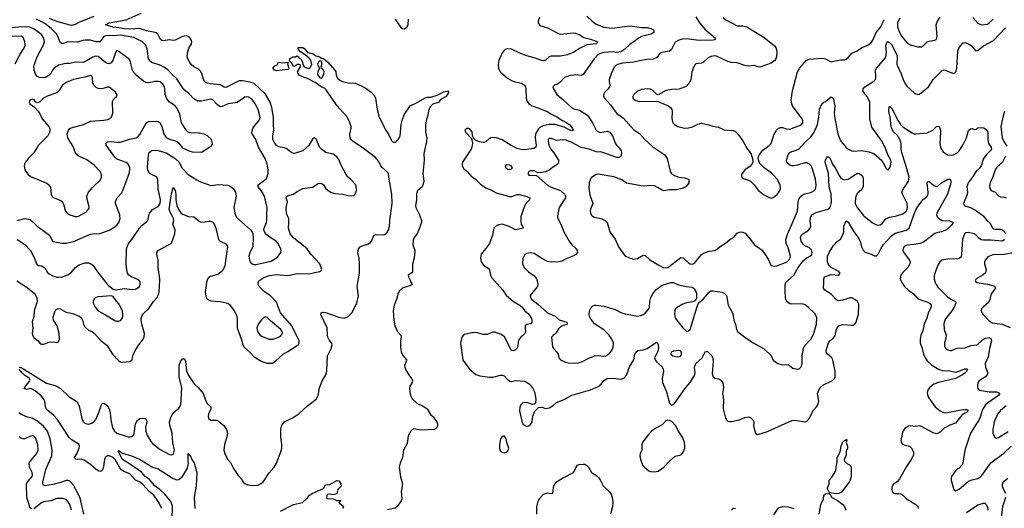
# Model space of a CAD drawing. Header units: inches. Extents: x 2134017 to 2292458, y 756222 to 916513.
# Tile 244 of 256: x 2195177 to 2205651, y 886891 to 892085. Entities that reach past the tile are written whole.
import ezdxf

# ---------------------------------------------------------------- set-up
doc = ezdxf.new("R2010")
doc.units = ezdxf.units.IN
doc.header["$MEASUREMENT"] = 0
for name, color, linetype in [('C1898', 7, 'Continuous'), ('C1899', 7, 'Continuous'), ('C2808', 7, 'Continuous'), ('C2809', 7, 'Continuous')]:
    doc.layers.add(name, color=color, linetype=linetype)

msp = doc.modelspace()

# ---------------------------------------------------------------- linework, layer by layer
at = {"layer": 'C1898', "color": 5}
for points, elevation in [([(2195148, 889310), (2195247, 889247), (2195330, 889177), (2195350, 889150), (2195358, 889130), (2195362, 889090), (2195330, 888990), (2195326, 888930), (2195308, 888872), (2195318, 888810), (2195309, 888750), (2195312, 888730), (2195326, 888706), (2195374, 888670), (2195390, 888648), (2195410, 888637), (2195430, 888636), (2195490, 888657), (2195530, 888659), (2195570, 888652), (2195590, 888659), (2195599, 888690), (2195596, 888750), (2195576, 888830), (2195537, 888890), (2195533, 888927), (2195550, 888981), (2195561, 888999), (2195585, 889015), (2195607, 889013), (2195670, 888976), (2195742, 888962), (2195810, 888935), (2195830, 888918), (2195846, 888890), (2195855, 888850), (2195870, 888820), (2195910, 888784), (2195950, 888768), (2195970, 888753), (2196043, 888670), (2196104, 888624), (2196165, 888530), (2196230, 888457), (2196250, 888447), (2196270, 888444), (2196347, 888453), (2196372, 888468), (2196381, 888510), (2196406, 888570), (2196444, 888630), (2196482, 888678), (2196500, 888710), (2196504, 888750), (2196476, 888850), (2196470, 888890), (2196470, 888910), (2196478, 888942), (2196490, 888959), (2196550, 889016), (2196599, 889090), (2196636, 889130), (2196655, 889170), (2196665, 889235), (2196666, 889330), (2196651, 889451), (2196650, 889530), (2196634, 889590), (2196635, 889610), (2196650, 889633), (2196791, 889709), (2196826, 889810), (2196830, 889850), (2196805, 889910), (2196816, 889950), (2196814, 889970), (2196798, 890000)], 320), ([(2195150, 889952), (2195230, 889970), (2195266, 889966), (2195290, 889956), (2195316, 889936), (2195362, 889890), (2195495, 889795), (2195530, 889728), (2195630, 889710), (2195670, 889710), (2195750, 889728), (2195930, 889805), (2195950, 889810), (2196030, 889813), (2196070, 889825), (2196130, 889849), (2196190, 889884), (2196214, 889906), (2196232, 889930), (2196244, 889970), (2196243, 890000)], 360), ([(2195150, 889747), (2195230, 889695), (2195290, 889630), (2195333, 889550), (2195356, 889490), (2195370, 889471), (2195387, 889473), (2195410, 889468), (2195438, 889450), (2195453, 889433), (2195470, 889402), (2195490, 889383), (2195530, 889362), (2195569, 889349), (2195590, 889347), (2195630, 889350), (2195690, 889372), (2195723, 889397), (2195770, 889449), (2195810, 889480), (2195870, 889499), (2195910, 889499), (2195934, 889490), (2195955, 889475), (2196004, 889404), (2196093, 889290), (2196121, 889261), (2196170, 889221), (2196195, 889215), (2196293, 889227), (2196370, 889218), (2196410, 889222), (2196430, 889230), (2196450, 889250), (2196457, 889270), (2196459, 889290), (2196451, 889310), (2196440, 889320), (2196365, 889350), (2196339, 889370), (2196325, 889390), (2196313, 889450), (2196311, 889490), (2196314, 889650), (2196330, 889698), (2196370, 889748), (2196451, 889870), (2196478, 889902), (2196525, 889935), (2196538, 889950), (2196549, 890000)], 340), ([(2195170, 888390), (2195190, 888386), (2195220, 888370), (2195461, 888221), (2195555, 888195), (2195590, 888178), (2195610, 888165), (2195699, 888079), (2195778, 888030), (2195795, 888010), (2195810, 887976), (2195842, 887830), (2195852, 887812), (2195870, 887796), (2195890, 887788), (2195913, 887787), (2195944, 887796), (2195968, 887812), (2195985, 887835), (2196020, 887910), (2196046, 887994), (2196056, 888004), (2196070, 888008), (2196090, 887999), (2196110, 887982), (2196129, 887950), (2196140, 887910), (2196145, 887830), (2196165, 887745), (2196184, 887710), (2196211, 887689), (2196330, 887650), (2196350, 887649), (2196370, 887654), (2196386, 887670), (2196394, 887686), (2196410, 887790), (2196430, 887827), (2196455, 887845), (2196490, 887848), (2196510, 887844), (2196527, 887830), (2196530, 887810), (2196516, 887750), (2196519, 887710), (2196533, 887670), (2196570, 887602), (2196590, 887580), (2196670, 887515), (2196770, 887462), (2196790, 887459), (2196812, 887468), (2196822, 887510), (2196807, 887587), (2196798, 887690), (2196774, 887770), (2196771, 887810), (2196785, 887855), (2196810, 887905), (2196870, 887956), (2196892, 887990), (2196900, 888170), (2196872, 888290), (2196873, 888410), (2196890, 888459), (2196910, 888479), (2196930, 888481), (2196940, 888450), (2196951, 888351), (2196968, 888308), (2197033, 888213), (2197077, 888170), (2197127, 888110), (2197149, 888050), (2197169, 888010), (2197210, 887970), (2197210, 887950), (2197184, 887890), (2197180, 887870), (2197186, 887846), (2197210, 887829), (2197270, 887829), (2197290, 887818), (2197348, 887770), (2197376, 887730), (2197386, 887690), (2197381, 887650), (2197355, 887570), (2197348, 887510), (2197360, 887470), (2197390, 887411), (2197418, 887378), (2197450, 887315), (2197501, 887241), (2197530, 887210), (2197553, 887170), (2197570, 887156), (2197602, 887142), (2197652, 887132), (2197710, 887137), (2197746, 887154), (2197770, 887176), (2197831, 887269), (2197884, 887330), (2197910, 887370), (2197956, 887490), (2197966, 887530), (2197966, 887570), (2197956, 887650), (2197954, 887730), (2197957, 887750), (2197970, 887781), (2197992, 887810), (2198085, 887855), (2198150, 887899), (2198239, 887981), (2198329, 888051), (2198350, 888090), (2198366, 888170), (2198395, 888245), (2198435, 888310), (2198443, 888350), (2198452, 888510), (2198491, 888590), (2198500, 888630), (2198495, 888650), (2198470, 888681), (2198456, 888710), (2198451, 888730), (2198448, 888810), (2198381, 888950), (2198384, 888970), (2198404, 888976), (2198430, 888973), (2198570, 888922), (2198630, 888913), (2198670, 888929), (2198710, 888970), (2198762, 889070), (2198779, 889150), (2198768, 889250), (2198793, 889390), (2198791, 889491), (2198787, 889547), (2198775, 889610), (2198779, 889650), (2198799, 889670), (2198819, 889681), (2198880, 889700), (2198910, 889718), (2198924, 889736), (2198944, 889790), (2198950, 889795), (2198970, 889800), (2199050, 889797), (2199070, 889806), (2199082, 889818), (2199099, 889850), (2199111, 889890), (2199118, 889990), (2199120, 890000)], 280), ([(2195744, 890000), (2195766, 889994), (2195790, 889993), (2195810, 890000), (2195811, 890000)], 380), ([(2196955, 890000), (2196970, 889994), (2197030, 889990), (2197096, 889936), (2197130, 889932), (2197190, 889945), (2197210, 889944), (2197230, 889932), (2197250, 889904), (2197262, 889870), (2197290, 889750), (2197310, 889729), (2197370, 889704), (2197383, 889683), (2197386, 889670), (2197364, 889496), (2197358, 889470), (2197343, 889437), (2197323, 889410), (2197296, 889384), (2197270, 889372), (2197205, 889355), (2197190, 889346), (2197175, 889325), (2197165, 889290), (2197150, 889190), (2197161, 889130), (2197179, 889110), (2197210, 889098), (2197310, 889090), (2197390, 889072), (2197410, 889058), (2197458, 888990), (2197483, 888943), (2197489, 888909), (2197489, 888809), (2197532, 888692), (2197549, 888629), (2197564, 888604), (2197626, 888550), (2197670, 888500), (2197752, 888452), (2197810, 888434), (2197866, 888434), (2197903, 888457), (2197980, 888530), (2198030, 888558), (2198138, 888630), (2198150, 888650), (2198149, 888670), (2198070, 888830), (2197950, 888970), (2197910, 889083), (2197843, 889150), (2197777, 889197), (2197725, 889250), (2197714, 889270), (2197713, 889287), (2197722, 889310), (2197775, 889345), (2197833, 889367), (2197910, 889377), (2198030, 889366), (2198130, 889386), (2198250, 889383), (2198371, 889409), (2198383, 889417), (2198390, 889430), (2198370, 889490), (2198278, 889590), (2198236, 889650), (2198090, 889765), (2198055, 889810), (2198037, 889870), (2198041, 889930), (2198038, 889970), (2198027, 890000)], 320), ([(2197476, 890000), (2197481, 889990), (2197505, 889965), (2197633, 889850), (2197648, 889830), (2197656, 889810), (2197660, 889770), (2197656, 889670), (2197625, 889610), (2197613, 889570), (2197620, 889530), (2197637, 889497), (2197664, 889484), (2197690, 889484), (2197850, 889517), (2197919, 889561), (2197955, 889610), (2197958, 889630), (2197953, 889650), (2197924, 889710), (2197906, 889730), (2197840, 889770), (2197802, 889802), (2197784, 889824), (2197775, 889850), (2197776, 889870), (2197801, 889930), (2197805, 889950), (2197807, 890000)], 340), ([(2199434, 890000), (2199450, 889950), (2199450, 889930), (2199410, 889816), (2199372, 889768), (2199364, 889736), (2199360, 889690), (2199380, 889630), (2199380, 889610), (2199375, 889590), (2199373, 889550), (2199355, 889485), (2199356, 889404), (2199347, 889393), (2199308, 889370), (2199311, 889350), (2199335, 889310), (2199351, 889270), (2199330, 889255), (2199277, 889243), (2199250, 889231), (2199217, 889203), (2199203, 889177), (2199184, 889110), (2199159, 889050), (2199149, 888989), (2199157, 888890), (2199169, 888830), (2199193, 888773), (2199230, 888730), (2199234, 888710), (2199227, 888670), (2199226, 888610), (2199235, 888555), (2199254, 888514), (2199292, 888470), (2199289, 888450), (2199270, 888410), (2199273, 888390), (2199291, 888350), (2199315, 888310), (2199346, 888270), (2199355, 888250), (2199350, 888230), (2199328, 888190), (2199324, 888170), (2199326, 888130), (2199335, 888090), (2199353, 888053), (2199402, 888010), (2199470, 887978), (2199510, 887950), (2199548, 887888), (2199570, 887868), (2199613, 887810), (2199622, 887790), (2199622, 887770), (2199610, 887744), (2199590, 887730), (2199443, 887723), (2199370, 887734), (2199350, 887725), (2199334, 887706), (2199310, 887661), (2199300, 887580), (2199261, 887510), (2199249, 887430), (2199223, 887370), (2199213, 887330), (2199227, 887227), (2199248, 887150), (2199236, 887070), (2199242, 886990), (2199235, 886970), (2199192, 886910), (2199170, 886893), (2199090, 886876)], 280), ([(2200000, 888757), (2199985, 888755), (2199910, 888739), (2199893, 888727), (2199880, 888710), (2199867, 888647), (2199889, 888470), (2199900, 888450), (2199970, 888363), (2200000, 888338)], 320), ([(2196688, 886890), (2196650, 886965), (2196602, 887030), (2196554, 887070), (2196490, 887142), (2196450, 887171), (2196410, 887191), (2196350, 887256), (2196283, 887283), (2196259, 887299), (2196242, 887322), (2196191, 887410), (2196170, 887431), (2196130, 887449), (2196110, 887450), (2196090, 887434), (2196080, 887410), (2196065, 887315), (2196051, 887289), (2196030, 887282), (2196010, 887290), (2195990, 887304), (2195934, 887354), (2195864, 887404), (2195832, 887412), (2195789, 887410), (2195773, 887413), (2195763, 887423), (2195759, 887430), (2195783, 887470), (2195809, 887530), (2195814, 887550), (2195808, 887570), (2195724, 887624), (2195703, 887643), (2195577, 887837), (2195539, 887879), (2195476, 887930), (2195458, 887950), (2195450, 887970), (2195443, 888030), (2195434, 888050), (2195405, 888085), (2195341, 888141), (2195310, 888157), (2195290, 888163), (2195250, 888154), (2195226, 888166), (2195238, 888190), (2195281, 888239), (2195287, 888253), (2195276, 888276), (2195230, 888302), (2195203, 888330), (2195172, 888370)], 280), ([(2195858, 886830), (2195828, 886970), (2195815, 887010), (2195750, 887138), (2195710, 887179), (2195690, 887186), (2195670, 887185), (2195610, 887164), (2195530, 887144), (2195451, 887131), (2195430, 887138), (2195424, 887150), (2195424, 887170), (2195456, 887304), (2195520, 887450), (2195521, 887510), (2195502, 887630), (2195472, 887710), (2195430, 887763), (2195370, 887815), (2195310, 887849), (2195250, 887863), (2195190, 887890), (2195166, 887906)], 320), ([(2195304, 886884), (2195290, 886891), (2195283, 886903), (2195253, 887010), (2195250, 887150), (2195263, 887177), (2195310, 887228), (2195314, 887246), (2195311, 887270), (2195281, 887330), (2195279, 887370), (2195297, 887403), (2195356, 887470), (2195373, 887510), (2195370, 887564), (2195350, 887636), (2195330, 887657), (2195310, 887662), (2195290, 887659), (2195230, 887631), (2195210, 887630), (2195190, 887635), (2195171, 887651)], 340), ([(2196797, 886770), (2196801, 886910), (2196796, 886936), (2196783, 886963), (2196720, 887040), (2196679, 887079), (2196613, 887130), (2196558, 887198), (2196512, 887230), (2196474, 887274), (2196356, 887356), (2196270, 887408), (2196223, 887497), (2196230, 887506), (2196237, 887497), (2196270, 887478), (2196365, 887450), (2196450, 887412), (2196590, 887330), (2196651, 887311), (2196808, 887208), (2196850, 887193), (2196870, 887197), (2196910, 887230), (2196961, 887319), (2196972, 887370), (2196968, 887392), (2196970, 887472), (2196978, 887458), (2196990, 887451), (2197008, 887408), (2197034, 887374), (2197062, 887270), (2197054, 887130), (2197032, 887008), (2197041, 886890)], 260), ([(2197950, 886859), (2198090, 886930), (2198186, 886954), (2198239, 887001), (2198259, 887030), (2198289, 887050), (2198410, 887102), (2198430, 887142), (2198475, 887145), (2198550, 887185), (2198570, 887182), (2198586, 887166), (2198593, 887153), (2198595, 887125), (2198561, 887090), (2198551, 887049), (2198539, 887041), (2198510, 887035), (2198470, 887042), (2198450, 887038), (2198445, 887030), (2198442, 887002), (2198450, 886994), (2198512, 886992), (2198550, 886974), (2198590, 886974), (2198592, 886970), (2198578, 886962), (2198574, 886950), (2198622, 886910), (2198615, 886890)], 260), ([(2195729, 886870), (2195709, 886930), (2195690, 886963), (2195670, 886984), (2195635, 886995), (2195570, 886995), (2195509, 886971), (2195430, 886958), (2195410, 886950), (2195327, 886887)], 340)]:
    msp.add_lwpolyline(points, dxfattribs=dict(at, elevation=elevation))
at = {"layer": 'C1898', "color": 5, "elevation": 340}
for points in [[(2196149, 889149), (2196010, 889139), (2195987, 889133), (2195970, 889118), (2195959, 889090), (2195960, 889070), (2195980, 889030), (2196013, 888990), (2196090, 888949), (2196190, 888887), (2196210, 888880), (2196230, 888880), (2196250, 888889), (2196267, 888910), (2196274, 888930), (2196275, 888950), (2196269, 888989), (2196230, 889064), (2196192, 889110), (2196170, 889144)], [(2197790, 888925), (2197770, 888915), (2197750, 888896), (2197712, 888850), (2197701, 888810), (2197708, 888770), (2197730, 888734), (2197750, 888722), (2197830, 888688), (2197870, 888689), (2197929, 888710), (2197950, 888722), (2197971, 888749), (2197968, 888770), (2197954, 888790), (2197843, 888883), (2197810, 888920)]]:
    msp.add_lwpolyline(points, close=True, dxfattribs=at)
at = {"layer": 'C1899', "color": 5}
for points, elevation in [([(2197807, 890000), (2197810, 890090), (2197780, 890210), (2197745, 890270), (2197712, 890310), (2197714, 890330), (2197782, 890378), (2197802, 890398), (2197820, 890450), (2197820, 890490), (2197809, 890550), (2197787, 890610), (2197717, 890730), (2197689, 890810), (2197649, 890870), (2197646, 890890), (2197658, 890930), (2197679, 890961), (2197721, 891010), (2197732, 891030), (2197736, 891050), (2197715, 891130), (2197683, 891190), (2197650, 891236), (2197630, 891252), (2197610, 891260), (2197590, 891264), (2197570, 891260), (2197490, 891206), (2197470, 891200), (2197396, 891190), (2197330, 891161), (2197310, 891159), (2197280, 891180), (2197230, 891234), (2197210, 891241), (2197110, 891218), (2197070, 891220), (2197030, 891244), (2196978, 891298), (2196922, 891342), (2196850, 891458), (2196790, 891511), (2196752, 891552), (2196717, 891577), (2196678, 891598), (2196650, 891610), (2196590, 891625), (2196570, 891636), (2196547, 891670), (2196534, 891774), (2196516, 891816), (2196482, 891850), (2196390, 891897), (2196250, 891920), (2196170, 891914), (2196102, 891918), (2196070, 891907), (2196030, 891848), (2195990, 891848), (2195930, 891868), (2195873, 891867), (2195850, 891864), (2195790, 891845), (2195690, 891850), (2195630, 891828), (2195610, 891840), (2195572, 891930), (2195511, 891991), (2195444, 892044), (2195354, 892090)], 340), ([(2195490, 892101), (2195569, 892069), (2195710, 892030), (2195730, 892028), (2195770, 892039), (2195818, 892062), (2195970, 892123)], 340), ([(2198027, 890000), (2198016, 890030), (2198010, 890070), (2198010, 890090), (2198025, 890150), (2198010, 890190), (2198014, 890206), (2198026, 890214), (2198089, 890231), (2198130, 890260), (2198189, 890291), (2198290, 890305), (2198350, 890344), (2198370, 890347), (2198390, 890345), (2198410, 890331), (2198435, 890290), (2198453, 890273), (2198490, 890249), (2198530, 890237), (2198610, 890232), (2198670, 890217), (2198710, 890212), (2198730, 890216), (2198747, 890230), (2198758, 890270), (2198760, 890290), (2198751, 890331), (2198697, 890390), (2198670, 890412), (2198654, 890434), (2198597, 890537), (2198570, 890599), (2198550, 890628), (2198510, 890655), (2198434, 890674), (2198390, 890704), (2198365, 890730), (2198330, 890817), (2198310, 890829), (2198290, 890816), (2198252, 890748), (2198222, 890718), (2198188, 890692), (2198110, 890667), (2198090, 890664), (2198070, 890670), (2198010, 890714), (2197990, 890724), (2197932, 890732), (2197910, 890748), (2197882, 890782), (2197871, 890810), (2197870, 890850), (2197880, 890910), (2197875, 890970), (2197875, 891050), (2197859, 891150), (2197842, 891210), (2197790, 891292), (2197670, 891407), (2197630, 891421), (2197546, 891434), (2197510, 891434), (2197370, 891365), (2197350, 891367), (2197310, 891391), (2197204, 891404), (2197170, 891411), (2197145, 891425), (2197133, 891450), (2197114, 891514), (2197099, 891539), (2197078, 891558), (2197030, 891584), (2196999, 891610), (2196985, 891630), (2196966, 891670), (2196959, 891690), (2196960, 891730), (2196977, 891783), (2197003, 891830), (2197007, 891850), (2197002, 891870), (2196990, 891890), (2196970, 891906), (2196950, 891912), (2196910, 891907), (2196830, 891868), (2196810, 891865), (2196770, 891870), (2196702, 891862), (2196690, 891864), (2196675, 891875), (2196646, 891930), (2196630, 891944), (2196616, 891950), (2196526, 891966), (2196452, 891992), (2196350, 891986), (2196291, 891989), (2196230, 892000), (2196170, 892004), (2196089, 892030), (2196129, 892050), (2196310, 892085), (2196470, 892154)], 320), ([(2199170, 892090), (2199230, 892003), (2199250, 891990), (2199270, 891989), (2199295, 892005), (2199310, 892030), (2199313, 892090)], 320), ([(2196243, 890000), (2196242, 890010), (2196196, 890130), (2196197, 890150), (2196214, 890190), (2196259, 890241), (2196275, 890270), (2196342, 890450), (2196350, 890490), (2196348, 890510), (2196330, 890549), (2196310, 890568), (2196230, 890594), (2196210, 890604), (2196190, 890622), (2196097, 890750), (2196093, 890770), (2196110, 890785), (2196150, 890790), (2196210, 890782), (2196250, 890783), (2196344, 890816), (2196417, 890830), (2196437, 890843), (2196454, 890866), (2196527, 890993), (2196550, 891002), (2196630, 891007), (2196650, 891002), (2196670, 890987), (2196688, 890948), (2196709, 890870), (2196734, 890834), (2196770, 890814), (2196830, 890799), (2196850, 890789), (2196871, 890771), (2196910, 890724), (2196987, 890687), (2197010, 890681), (2197110, 890678), (2197197, 890730), (2197219, 890750), (2197229, 890770), (2197217, 890810), (2197173, 890850), (2197150, 890864), (2197090, 890880), (2196990, 890883), (2196970, 890890), (2196950, 890907), (2196897, 890990), (2196880, 891080), (2196849, 891149), (2196830, 891170), (2196770, 891210), (2196743, 891243), (2196725, 891290), (2196722, 891350), (2196716, 891370), (2196699, 891399), (2196670, 891423), (2196650, 891429), (2196610, 891428), (2196550, 891413), (2196518, 891418), (2196493, 891433), (2196416, 891496), (2196388, 891528), (2196378, 891550), (2196355, 891635), (2196343, 891663), (2196230, 891747), (2196210, 891756), (2196198, 891742), (2196166, 891650), (2196150, 891627), (2196130, 891617), (2196110, 891619), (2196090, 891629), (2196010, 891693), (2195983, 891697), (2195954, 891686), (2195870, 891638), (2195850, 891631), (2195770, 891634), (2195710, 891618), (2195670, 891620), (2195650, 891617), (2195590, 891600), (2195544, 891570), (2195526, 891550), (2195507, 891513), (2195488, 891490), (2195450, 891470), (2195430, 891466), (2195389, 891469), (2195362, 891482), (2195345, 891505), (2195330, 891550), (2195327, 891590), (2195361, 891690), (2195428, 891810), (2195441, 891850), (2195435, 891890), (2195410, 891926), (2195330, 891985), (2195285, 892005), (2195210, 892010), (2195083, 891997)], 360), ([(2195130, 891616), (2195183, 891717), (2195221, 891779), (2195234, 891810), (2195235, 891830), (2195233, 891850), (2195218, 891890), (2195210, 891901), (2195191, 891911), (2195090, 891907)], 380), ([(2199120, 890000), (2199140, 890130), (2199134, 890230), (2199102, 890410), (2199101, 890450), (2199096, 890456), (2199033, 890513), (2199020, 890530), (2198998, 890578), (2198960, 890620), (2198835, 890715), (2198723, 890790), (2198704, 890810), (2198693, 890830), (2198687, 890870), (2198702, 890930), (2198702, 890950), (2198683, 891010), (2198655, 891055), (2198550, 891174), (2198438, 891338), (2198418, 891358), (2198390, 891368), (2198318, 891418), (2198239, 891459), (2198204, 891470), (2198150, 891497), (2198139, 891510), (2198133, 891530), (2198169, 891590), (2198162, 891602), (2198150, 891609), (2198130, 891609), (2198110, 891595), (2198089, 891589), (2198068, 891628), (2198046, 891646), (2198050, 891674), (2198086, 891690), (2198109, 891691), (2198130, 891702), (2198154, 891674), (2198170, 891665), (2198179, 891650), (2198194, 891594), (2198204, 891584), (2198250, 891565), (2198265, 891575), (2198284, 891610), (2198273, 891653), (2198255, 891675), (2198212, 891712), (2198162, 891742), (2198139, 891770), (2198138, 891790), (2198190, 891788), (2198212, 891772), (2198238, 891738), (2198290, 891724), (2198330, 891701), (2198365, 891690), (2198393, 891673), (2198410, 891671), (2198450, 891638), (2198530, 891550), (2198538, 891530), (2198542, 891490), (2198561, 891461), (2198581, 891441), (2198610, 891427), (2198670, 891415), (2198750, 891409), (2198850, 891360), (2198914, 891314), (2198950, 891276), (2198962, 891250), (2198979, 891130), (2199002, 891050), (2199070, 890910), (2199102, 890862), (2199130, 890802), (2199150, 890782), (2199170, 890784), (2199180, 890790), (2199202, 890810), (2199215, 890830), (2199223, 890850), (2199236, 890970), (2199250, 891028), (2199270, 891079), (2199329, 891170), (2199398, 891202), (2199490, 891254), (2199510, 891261), (2199550, 891261), (2199617, 891283), (2199690, 891319), (2199734, 891330), (2199739, 891310), (2199712, 891268), (2199650, 891233), (2199638, 891210), (2199570, 891186), (2199543, 891157), (2199525, 891115), (2199518, 891070), (2199500, 891010), (2199495, 890965), (2199494, 890890), (2199506, 890826), (2199503, 890790), (2199476, 890664), (2199481, 890590), (2199466, 890450), (2199475, 890370), (2199473, 890350), (2199457, 890310), (2199410, 890264), (2199402, 890250), (2199398, 890230), (2199399, 890170), (2199387, 890110), (2199391, 890090), (2199430, 890010), (2199434, 890000)], 280), ([(2195811, 890000), (2195880, 890040), (2195907, 890070), (2195914, 890090), (2195913, 890110), (2195890, 890190), (2195890, 890210), (2195910, 890250), (2195950, 890302), (2196038, 890382), (2196048, 890410), (2196047, 890430), (2196043, 890450), (2196032, 890472), (2195970, 890540), (2195890, 890594), (2195798, 890638), (2195777, 890657), (2195763, 890683), (2195750, 890730), (2195687, 890830), (2195681, 890870), (2195687, 890890), (2195696, 890910), (2195711, 890929), (2195724, 890936), (2195854, 890970), (2195930, 891006), (2196070, 891016), (2196115, 891025), (2196142, 891038), (2196155, 891050), (2196167, 891090), (2196165, 891215), (2196177, 891243), (2196205, 891270), (2196213, 891290), (2196195, 891315), (2196127, 891367), (2196109, 891369), (2196050, 891350), (2196013, 891353), (2195990, 891363), (2195965, 891390), (2195955, 891415), (2195950, 891470), (2195943, 891483), (2195930, 891493), (2195870, 891473), (2195750, 891450), (2195670, 891419), (2195633, 891390), (2195592, 891328), (2195570, 891307), (2195469, 891271), (2195430, 891251), (2195390, 891212), (2195370, 891201), (2195349, 891209), (2195330, 891234), (2195310, 891239), (2195283, 891230), (2195276, 891210), (2195283, 891190), (2195334, 891154), (2195373, 891113), (2195389, 891090), (2195414, 891030), (2195485, 890950), (2195496, 890930), (2195499, 890910), (2195495, 890885), (2195476, 890850), (2195377, 890750), (2195328, 890670), (2195270, 890612), (2195237, 890570), (2195227, 890550), (2195225, 890530), (2195233, 890490), (2195262, 890442), (2195290, 890419), (2195466, 890346), (2195485, 890330), (2195503, 890303), (2195511, 890231), (2195523, 890203), (2195542, 890190), (2195608, 890168), (2195630, 890151), (2195643, 890123), (2195663, 890050), (2195684, 890024), (2195710, 890009), (2195744, 890000)], 380), ([(2200000, 890841), (2199995, 890855), (2199990, 890892), (2199970, 890919), (2199950, 890927), (2199930, 890927), (2199911, 890910), (2199918, 890890), (2199983, 890823), (2199993, 890773), (2199988, 890730), (2199981, 890710), (2199886, 890570), (2199882, 890550), (2199884, 890530), (2199901, 890501), (2199936, 890470), (2199981, 890421), (2200000, 890407)], 320), ([(2196549, 890000), (2196556, 890030), (2196591, 890069), (2196650, 890100), (2196672, 890130), (2196674, 890170), (2196648, 890288), (2196645, 890390), (2196633, 890413), (2196570, 890444), (2196555, 890455), (2196538, 890490), (2196537, 890510), (2196539, 890570), (2196551, 890670), (2196572, 890688), (2196587, 890693), (2196622, 890698), (2196650, 890696), (2196735, 890670), (2196832, 890610), (2196874, 890570), (2196901, 890510), (2196970, 890440), (2197061, 890381), (2197101, 890361), (2197210, 890324), (2197290, 890334), (2197390, 890325), (2197416, 890316), (2197448, 890290), (2197471, 890251), (2197480, 890210), (2197455, 890090), (2197470, 890010), (2197476, 890000)], 340), ([(2196798, 890000), (2196778, 890038), (2196768, 890070), (2196790, 890235), (2196810, 890301), (2196830, 890268), (2196836, 890230), (2196836, 890170), (2196850, 890110), (2196870, 890062), (2196890, 890032), (2196910, 890018), (2196955, 890000)], 320)]:
    msp.add_lwpolyline(points, dxfattribs=dict(at, elevation=elevation))
at = {"layer": 'C1899', "color": 5, "elevation": 280}
for points in [[(2198370, 891649), (2198351, 891630), (2198346, 891610), (2198365, 891570), (2198349, 891531), (2198346, 891510), (2198352, 891490), (2198370, 891466), (2198390, 891465), (2198413, 891510), (2198415, 891530), (2198409, 891549), (2198388, 891570), (2198384, 891584), (2198392, 891608), (2198392, 891632), (2198385, 891645)], [(2197910, 891541), (2197888, 891550), (2197868, 891570), (2197890, 891594), (2197915, 891605), (2197930, 891634), (2197970, 891625), (2198034, 891634), (2198024, 891616), (2198041, 891570), (2198037, 891563), (2198030, 891555), (2197970, 891549)]]:
    msp.add_lwpolyline(points, close=True, dxfattribs=at)
at = {"layer": 'C2808', "color": 5}
for points, elevation in [([(2200000, 888338), (2200030, 888313), (2200070, 888299), (2200175, 888285), (2200210, 888285), (2200290, 888306), (2200310, 888305), (2200330, 888299), (2200363, 888263), (2200390, 888242), (2200410, 888238), (2200450, 888248), (2200550, 888244), (2200595, 888215), (2200630, 888171), (2200653, 888130), (2200667, 888050), (2200665, 888010), (2200650, 887999), (2200630, 887993), (2200570, 888014), (2200530, 888011), (2200510, 887996), (2200496, 887970), (2200492, 887928), (2200519, 887819), (2200529, 887789), (2200550, 887772), (2200570, 887764), (2200590, 887767), (2200610, 887782), (2200628, 887810), (2200636, 887870), (2200655, 887925), (2200696, 887964), (2200730, 887965), (2200770, 887951), (2200810, 887960), (2200850, 887984), (2200886, 888014), (2200970, 888047), (2201050, 888095), (2201250, 888150), (2201330, 888187), (2201361, 888210), (2201390, 888250), (2201425, 888270), (2201486, 888274), (2201570, 888263), (2201604, 888276), (2201630, 888306), (2201664, 888396), (2201710, 888470), (2201721, 888530), (2201730, 888550), (2201751, 888569), (2201810, 888576), (2201850, 888588), (2201950, 888656), (2201964, 888644), (2201970, 888631), (2201971, 888591), (2201960, 888550), (2201931, 888490), (2201935, 888470), (2201949, 888449), (2202010, 888395), (2202023, 888370), (2202026, 888346), (2202012, 888270), (2202013, 888230), (2202057, 888130), (2202088, 888010), (2202110, 887987), (2202130, 887994), (2202150, 888016), (2202264, 888176), (2202310, 888227), (2202357, 888310), (2202361, 888330), (2202354, 888390), (2202368, 888430), (2202435, 888490), (2202470, 888556), (2202490, 888561), (2202537, 888517), (2202549, 888489), (2202554, 888450), (2202544, 888324), (2202550, 888291), (2202570, 888274), (2202610, 888267), (2202630, 888258), (2202652, 888232), (2202660, 888210), (2202664, 888170), (2202653, 888110), (2202664, 888050), (2202659, 887950), (2202683, 887850), (2202695, 887830), (2202710, 887819), (2202730, 887812), (2202750, 887813), (2202830, 887833), (2202890, 887857), (2202930, 887864), (2202950, 887856), (2202976, 887830), (2202987, 887810), (2202983, 887763), (2203003, 887690), (2203010, 887678), (2203030, 887676), (2203130, 887707), (2203390, 887824), (2203410, 887827), (2203470, 887822), (2203530, 887810), (2203550, 887819), (2203579, 887850), (2203618, 887930), (2203652, 887968), (2203668, 887992), (2203676, 888030), (2203663, 888110), (2203689, 888170), (2203719, 888201), (2203824, 888250), (2203845, 888270), (2203852, 888290), (2203852, 888350), (2203828, 888468), (2203815, 888490), (2203770, 888530), (2203755, 888550), (2203754, 888570), (2203780, 888650), (2203793, 888670), (2203830, 888699), (2203850, 888725), (2203866, 888794), (2203872, 888810), (2203890, 888830), (2203930, 888846), (2204024, 888836), (2204050, 888838), (2204070, 888864), (2204099, 888950), (2204102, 889062), (2204088, 889088), (2204066, 889106), (2204030, 889127), (2204010, 889128), (2203930, 889102), (2203890, 889096), (2203870, 889105), (2203808, 889168), (2203742, 889210), (2203726, 889230), (2203731, 889290), (2203730, 889330), (2203739, 889350), (2203810, 889377), (2203890, 889368), (2203905, 889390), (2203889, 889410), (2203810, 889451), (2203790, 889470), (2203777, 889490), (2203771, 889510), (2203769, 889550), (2203771, 889570), (2203789, 889610), (2203835, 889685), (2203877, 889730), (2203907, 889753), (2203930, 889791), (2203944, 889830), (2203944, 889890), (2203970, 889948), (2203990, 889932), (2204050, 889829), (2204096, 889770), (2204116, 889730), (2204130, 889670), (2204150, 889634), (2204170, 889615), (2204190, 889605), (2204233, 889593), (2204270, 889573), (2204290, 889573), (2204310, 889593), (2204337, 889650), (2204363, 889690), (2204450, 889788), (2204490, 889814), (2204611, 889849), (2204639, 889870), (2204686, 890000)], 320), ([(2200512, 890000), (2200509, 889990), (2200506, 889946), (2200512, 889912), (2200526, 889890), (2200531, 889870), (2200470, 889853), (2200450, 889852), (2200385, 889885), (2200310, 889910), (2200270, 889903), (2200241, 889890), (2200222, 889870), (2200207, 889793), (2200173, 889707), (2200132, 889648), (2200086, 889594), (2200077, 889550), (2200087, 889510), (2200110, 889476), (2200170, 889436), (2200184, 889370), (2200200, 889340), (2200313, 889213), (2200350, 889155), (2200431, 889091), (2200498, 889050), (2200520, 889030), (2200551, 888991), (2200590, 888957), (2200620, 888910), (2200625, 888890), (2200624, 888870), (2200610, 888852), (2200570, 888846), (2200554, 888830), (2200552, 888810), (2200556, 888770), (2200550, 888750), (2200530, 888727), (2200506, 888710), (2200491, 888690), (2200480, 888659), (2200477, 888610), (2200466, 888590), (2200450, 888574), (2200430, 888564), (2200409, 888570), (2200334, 888714), (2200298, 888738), (2200230, 888764), (2200210, 888763), (2200150, 888737), (2200110, 888739), (2200030, 888759), (2200000, 888757)], 320), ([(2200899, 890000), (2200896, 889990), (2200900, 889970), (2200933, 889910), (2200964, 889830), (2201020, 889730), (2201050, 889690), (2201096, 889650), (2201108, 889630), (2201110, 889610), (2201091, 889590), (2201059, 889570), (2200990, 889544), (2200943, 889517), (2200910, 889510), (2200830, 889507), (2200790, 889516), (2200730, 889545), (2200650, 889600), (2200610, 889608), (2200570, 889601), (2200550, 889590), (2200530, 889548), (2200527, 889490), (2200544, 889450), (2200590, 889403), (2200650, 889363), (2200670, 889337), (2200681, 889310), (2200689, 889270), (2200686, 889250), (2200608, 889152), (2200610, 889130), (2200626, 889110), (2200690, 889060), (2200790, 888970), (2200873, 888933), (2200916, 888896), (2200996, 888870), (2201001, 888850), (2200996, 888844), (2200950, 888832), (2200930, 888821), (2200910, 888800), (2200883, 888757), (2200870, 888742), (2200850, 888729), (2200835, 888710), (2200846, 888606), (2200854, 888590), (2200892, 888550), (2200904, 888530), (2200911, 888490), (2200929, 888469), (2200984, 888444), (2201010, 888438), (2201110, 888435), (2201164, 888450), (2201230, 888487), (2201290, 888510), (2201330, 888516), (2201390, 888508), (2201410, 888512), (2201444, 888530), (2201466, 888554), (2201486, 888590), (2201494, 888630), (2201493, 888650), (2201476, 888690), (2201448, 888730), (2201390, 888787), (2201292, 888852), (2201248, 888908), (2201237, 888930), (2201233, 888950), (2201239, 888990), (2201256, 889024), (2201270, 889039), (2201290, 889049), (2201310, 889049), (2201390, 889038), (2201510, 889005), (2201570, 888973), (2201602, 888962), (2201730, 888936), (2201750, 888935), (2201779, 888941), (2201810, 888952), (2201830, 888966), (2201869, 889011), (2201877, 889030), (2201880, 889090), (2201890, 889131), (2201910, 889170), (2201945, 889215), (2202010, 889262), (2202104, 889290), (2202130, 889291), (2202186, 889266), (2202218, 889258), (2202270, 889248), (2202330, 889243), (2202350, 889227), (2202373, 889190), (2202377, 889170), (2202375, 889125), (2202363, 889097), (2202335, 889085), (2202270, 889076), (2202230, 889061), (2202170, 889026), (2202154, 889010), (2202147, 888993), (2202143, 888950), (2202154, 888910), (2202230, 888811), (2202270, 888775), (2202290, 888776), (2202310, 888791), (2202384, 889036), (2202394, 889066), (2202403, 889077), (2202450, 889118), (2202510, 889188), (2202530, 889201), (2202550, 889204), (2202650, 889187), (2202675, 889175), (2202694, 889154), (2202712, 889052), (2202763, 888963), (2202775, 888890), (2202790, 888850), (2202803, 888790), (2202814, 888770), (2202890, 888710), (2202979, 888650), (2203088, 888588), (2203155, 888530), (2203170, 888510), (2203190, 888467), (2203241, 888430), (2203290, 888417), (2203350, 888419), (2203402, 888382), (2203450, 888371), (2203470, 888374), (2203490, 888395), (2203502, 888430), (2203502, 888510), (2203514, 888590), (2203530, 888623), (2203591, 888690), (2203622, 888738), (2203654, 888850), (2203656, 888916), (2203639, 888959), (2203564, 889030), (2203533, 889053), (2203510, 889062), (2203485, 889065), (2203390, 889060), (2203370, 889065), (2203336, 889090), (2203325, 889110), (2203323, 889130), (2203319, 889210), (2203321, 889270), (2203328, 889290), (2203344, 889310), (2203412, 889370), (2203458, 889450), (2203510, 889520), (2203550, 889552), (2203582, 889570), (2203603, 889590), (2203607, 889610), (2203598, 889638), (2203579, 889659), (2203530, 889682), (2203510, 889698), (2203489, 889730), (2203484, 889770), (2203491, 889790), (2203508, 889810), (2203561, 889839), (2203587, 889870), (2203593, 889890), (2203585, 889950), (2203592, 889988), (2203598, 890000)], 340), ([(2201267, 890000), (2201279, 889990), (2201370, 889967), (2201404, 889950), (2201425, 889930), (2201456, 889830), (2201511, 889751), (2201548, 889670), (2201610, 889581), (2201625, 889570), (2201672, 889550), (2201710, 889541), (2201750, 889548), (2201810, 889582), (2201830, 889577), (2201877, 889537), (2201974, 889474), (2202030, 889448), (2202071, 889450), (2202210, 889557), (2202235, 889555), (2202290, 889501), (2202310, 889488), (2202330, 889485), (2202350, 889494), (2202431, 889589), (2202450, 889604), (2202510, 889626), (2202570, 889633), (2202590, 889641), (2202639, 889681), (2202686, 889710), (2202730, 889748), (2202769, 889770), (2202810, 889817), (2202830, 889827), (2202850, 889831), (2202870, 889828), (2202894, 889814), (2202950, 889750), (2202990, 889696), (2203074, 889634), (2203101, 889601), (2203139, 889539), (2203159, 889490), (2203172, 889472), (2203204, 889464), (2203230, 889467), (2203339, 889510), (2203370, 889544), (2203376, 889570), (2203354, 889650), (2203330, 889710), (2203328, 889750), (2203347, 889813), (2203429, 890000)], 360), ([(2204157, 890000), (2204250, 889925), (2204290, 889904), (2204310, 889900), (2204330, 889903), (2204350, 889917), (2204392, 889968), (2204430, 889985), (2204490, 889996), (2204503, 890000)], 340), ([(2204933, 890000), (2204936, 889990), (2204950, 889975), (2204990, 889950), (2205066, 889946), (2205105, 889930), (2205090, 889900), (2205036, 889850), (2204984, 889830), (2204930, 889821), (2204910, 889813), (2204790, 889720), (2204753, 889707), (2204690, 889694), (2204612, 889688), (2204587, 889673), (2204573, 889650), (2204571, 889630), (2204584, 889604), (2204642, 889530), (2204648, 889510), (2204647, 889490), (2204625, 889450), (2204567, 889393), (2204551, 889370), (2204543, 889330), (2204559, 889290), (2204588, 889248), (2204630, 889210), (2204686, 889170), (2204730, 889117), (2204826, 889086), (2204855, 889070), (2204872, 889050), (2204872, 889030), (2204845, 888975), (2204828, 888912), (2204799, 888850), (2204784, 888776), (2204762, 888730), (2204755, 888690), (2204757, 888650), (2204777, 888590), (2204790, 888530), (2204808, 888490), (2204830, 888458), (2204876, 888416), (2204952, 888370), (2204990, 888356), (2205071, 888351), (2205130, 888338), (2205170, 888347), (2205230, 888373), (2205250, 888375), (2205258, 888370), (2205252, 888350), (2205230, 888327), (2205207, 888310), (2205130, 888270), (2204949, 888230), (2204901, 888210), (2204854, 888170), (2204838, 888150), (2204830, 888110), (2204845, 888070), (2204915, 887970), (2204970, 887927), (2205010, 887906), (2205048, 887908), (2205190, 887938), (2205230, 887943), (2205250, 887942), (2205268, 887930), (2205248, 887910), (2205222, 887898), (2205200, 887880), (2205130, 887797), (2205070, 887776), (2205010, 887743), (2204970, 887700), (2204950, 887690), (2204930, 887684), (2204892, 887692), (2204770, 887762), (2204750, 887766), (2204710, 887762), (2204650, 887769), (2204630, 887764), (2204597, 887743), (2204572, 887710), (2204553, 887630), (2204550, 887610), (2204555, 887590), (2204571, 887570), (2204643, 887550), (2204665, 887530), (2204684, 887490), (2204683, 887457), (2204660, 887410), (2204610, 887334), (2204536, 887204), (2204510, 887174), (2204472, 887148), (2204459, 887130), (2204453, 887110), (2204453, 887090), (2204459, 887070), (2204470, 887057), (2204490, 887048), (2204530, 887048), (2204550, 887043), (2204570, 887030), (2204610, 886990), (2204710, 886930), (2204730, 886910), (2204733, 886890)], 320), ([(2205425, 890000), (2205468, 889948), (2205499, 889919), (2205530, 889864), (2205550, 889857), (2205610, 889857), (2205630, 889851), (2205650, 889836), (2205663, 889810)], 340), ([(2205654, 889750), (2205630, 889729), (2205510, 889740), (2205430, 889740), (2205406, 889746), (2205381, 889761), (2205350, 889796), (2205330, 889808), (2205270, 889824), (2205242, 889818), (2205230, 889812), (2205222, 889798), (2205206, 889750), (2205195, 889590), (2205191, 889569), (2205184, 889556), (2205172, 889548), (2205156, 889544), (2205050, 889541), (2204987, 889530), (2204965, 889510), (2204944, 889476), (2204921, 889419), (2204906, 889366), (2204906, 889330), (2204915, 889290), (2204924, 889270), (2204943, 889243), (2205043, 889143), (2205090, 889109), (2205132, 889090), (2205134, 889074), (2205118, 889030), (2205093, 888990), (2205029, 888910), (2205016, 888884), (2205007, 888853), (2205011, 888791), (2205032, 888730), (2205030, 888695), (2205015, 888650), (2205016, 888616), (2205021, 888601), (2205030, 888588), (2205050, 888574), (2205070, 888567), (2205090, 888570), (2205150, 888593), (2205230, 888597), (2205298, 888622), (2205359, 888630), (2205370, 888634), (2205429, 888690), (2205450, 888701), (2205490, 888706), (2205510, 888694), (2205515, 888670), (2205492, 888590), (2205479, 888501), (2205448, 888430), (2205450, 888390), (2205474, 888330), (2205469, 888311), (2205450, 888290), (2205386, 888250), (2205370, 888230), (2205364, 888190), (2205366, 888170), (2205375, 888155), (2205388, 888148), (2205490, 888130), (2205569, 888129), (2205590, 888123), (2205603, 888110), (2205589, 888090), (2205471, 888010), (2205449, 887990), (2205419, 887941), (2205399, 887870), (2205384, 887836), (2205290, 887690), (2205230, 887510), (2205208, 887372), (2205199, 887350), (2205170, 887319), (2205151, 887309), (2205131, 887290), (2205088, 887230), (2205084, 887210), (2205086, 887190), (2205110, 887102), (2205115, 887090), (2205130, 887077), (2205170, 887096), (2205270, 887178), (2205307, 887193), (2205370, 887208), (2205390, 887220), (2205410, 887238), (2205507, 887373), (2205644, 887476), (2205722, 887550)], 340), ([(2205746, 889606), (2205650, 889590), (2205530, 889586), (2205477, 889563), (2205447, 889530), (2205440, 889510), (2205440, 889490), (2205457, 889430), (2205450, 889394), (2205427, 889373), (2205351, 889330), (2205341, 889310), (2205343, 889303), (2205362, 889290), (2205470, 889274), (2205537, 889257), (2205551, 889250), (2205558, 889230), (2205509, 889170), (2205496, 889110), (2205483, 889077), (2205425, 889030), (2205408, 889010), (2205405, 888990), (2205410, 888970), (2205424, 888950), (2205486, 888886), (2205523, 888863), (2205628, 888848), (2205712, 888812)], 360), ([(2205670, 887981), (2205610, 887929), (2205577, 887890), (2205543, 887810), (2205528, 887730), (2205529, 887690), (2205550, 887644), (2205570, 887637), (2205590, 887644), (2205690, 887709)], 360), ([(2200677, 886830), (2200676, 886910), (2200693, 886967), (2200710, 886999), (2200750, 887041), (2200770, 887050), (2200790, 887055), (2200830, 887048), (2200849, 887051), (2200860, 887130), (2200888, 887172), (2200950, 887210), (2201068, 887272), (2201080, 887290), (2201095, 887330), (2201112, 887348), (2201125, 887355), (2201170, 887361), (2201190, 887359), (2201210, 887347), (2201226, 887330), (2201259, 887270), (2201315, 887235), (2201336, 887216), (2201353, 887193), (2201383, 887130), (2201450, 887066), (2201470, 887041), (2201482, 886990), (2201485, 886945), (2201482, 886910), (2201463, 886830)], 280), ([(2205667, 887050), (2205635, 887110), (2205630, 887130), (2205632, 887150), (2205650, 887179), (2205687, 887213)], 320), ([(2203681, 886830), (2203700, 886930), (2203726, 886990), (2203731, 887030), (2203750, 887044), (2203787, 887047), (2203799, 887039), (2203814, 887010), (2203875, 886975), (2203933, 886930), (2203950, 886910), (2203965, 886870)], 280), ([(2205250, 886846), (2205370, 886928), (2205430, 886947), (2205444, 886944), (2205455, 886935), (2205470, 886902), (2205475, 886870)], 320), ([(2205620, 886790), (2205636, 886910), (2205667, 887010)], 320), ([(2202750, 886870), (2202770, 886894), (2202792, 886890)], 280), ([(2203200, 886820), (2203250, 886896), (2203290, 886910), (2203350, 886908), (2203410, 886890)], 280)]:
    msp.add_lwpolyline(points, dxfattribs=dict(at, elevation=elevation))
for points, elevation in [([(2202190, 888569), (2202130, 888560), (2202106, 888550), (2202102, 888530), (2202125, 888510), (2202157, 888503), (2202190, 888502), (2202210, 888511), (2202216, 888530), (2202215, 888550), (2202206, 888566)], 340), ([(2202070, 887828), (2202050, 887820), (2202010, 887779), (2201950, 887748), (2201897, 887710), (2201864, 887676), (2201815, 887610), (2201801, 887590), (2201795, 887570), (2201794, 887510), (2201776, 887470), (2201773, 887450), (2201780, 887410), (2201807, 887347), (2201825, 887325), (2201870, 887289), (2201890, 887282), (2201930, 887277), (2201970, 887287), (2202030, 887329), (2202090, 887393), (2202150, 887446), (2202210, 887458), (2202216, 887464), (2202233, 887487), (2202251, 887529), (2202253, 887550), (2202248, 887590), (2202230, 887640), (2202185, 887710), (2202154, 887770), (2202118, 887810), (2202090, 887825)], 320), ([(2200330, 887662), (2200310, 887654), (2200290, 887628), (2200279, 887570), (2200280, 887530), (2200287, 887507), (2200306, 887486), (2200330, 887481), (2200350, 887487), (2200370, 887501), (2200380, 887530), (2200358, 887590), (2200350, 887628)], 320), ([(2203864, 887044), (2203790, 887057), (2203773, 887090), (2203770, 887110), (2203787, 887150), (2203786, 887190), (2203817, 887223), (2203859, 887290), (2203862, 887330), (2203874, 887386), (2203874, 887430), (2203903, 887490), (2203914, 887550), (2203928, 887590), (2203950, 887610), (2203964, 887616), (2203970, 887626), (2203977, 887617), (2203970, 887590), (2203984, 887550), (2203983, 887530), (2203970, 887498), (2203967, 887453), (2203950, 887422), (2203946, 887406), (2203950, 887392), (2203984, 887364), (2204010, 887351), (2204021, 887330), (2204021, 887230), (2204012, 887190), (2204001, 887170), (2203917, 887063), (2203890, 887048)], 280)]:
    msp.add_lwpolyline(points, close=True, dxfattribs=dict(at, elevation=elevation))
at = {"layer": 'C2809', "color": 5}
for points, elevation in [([(2200707, 892110), (2200692, 892070), (2200692, 892050), (2200710, 892024), (2200790, 891998), (2200914, 891934), (2200931, 891931), (2201066, 891946), (2201090, 891943), (2201128, 891928), (2201176, 891896), (2201250, 891879), (2201310, 891855), (2201322, 891850), (2201318, 891842), (2201311, 891830), (2201210, 891816), (2201138, 891782), (2201070, 891740), (2201005, 891710), (2200930, 891697), (2200830, 891699), (2200809, 891690), (2200770, 891653), (2200750, 891649), (2200730, 891651), (2200650, 891680), (2200570, 891701), (2200496, 891730), (2200410, 891773), (2200370, 891776), (2200350, 891770), (2200330, 891757), (2200310, 891732), (2200275, 891650), (2200267, 891610), (2200269, 891570), (2200289, 891530), (2200365, 891465), (2200416, 891436), (2200450, 891424), (2200515, 891410), (2200546, 891390), (2200557, 891370), (2200561, 891350), (2200566, 891246), (2200576, 891216), (2200594, 891190), (2200628, 891168), (2200690, 891148), (2200789, 891109), (2200825, 891085), (2200890, 891054), (2200950, 891013), (2200998, 890990), (2201030, 890968), (2201056, 890930), (2201063, 890910), (2201050, 890903), (2201030, 890909), (2200970, 890944), (2200872, 890972), (2200810, 890971), (2200744, 890956), (2200710, 890938), (2200696, 890924), (2200664, 890870), (2200659, 890830), (2200670, 890750), (2200667, 890730), (2200646, 890714), (2200550, 890701), (2200510, 890704), (2200470, 890717), (2200406, 890746), (2200310, 890809), (2200250, 890830), (2200210, 890833), (2200190, 890828), (2200170, 890817), (2200134, 890786), (2200110, 890778), (2200066, 890786), (2200024, 890804), (2200005, 890825), (2200000, 890841)], 320), ([(2201210, 892124), (2201267, 892070), (2201310, 892038), (2201390, 892005), (2201475, 891995), (2201670, 892018), (2201790, 892003), (2201850, 892001), (2201891, 891990), (2201910, 891979), (2201922, 891970), (2201923, 891950), (2201891, 891930), (2201790, 891905), (2201759, 891890), (2201710, 891850), (2201670, 891824), (2201610, 891768), (2201570, 891742), (2201530, 891735), (2201490, 891742), (2201390, 891735), (2201364, 891730), (2201330, 891716), (2201286, 891670), (2201170, 891501), (2201150, 891490), (2201090, 891500), (2201070, 891497), (2201031, 891490), (2200971, 891470), (2200923, 891417), (2200899, 891401), (2200866, 891390), (2200847, 891370), (2200854, 891350), (2200890, 891290), (2200956, 891236), (2201047, 891150), (2201070, 891136), (2201130, 891124), (2201217, 891070), (2201270, 890987), (2201309, 890910), (2201320, 890900), (2201350, 890886), (2201430, 890900), (2201454, 890890), (2201485, 890845), (2201512, 890772), (2201526, 890750), (2201558, 890718), (2201575, 890695), (2201578, 890670), (2201570, 890630), (2201550, 890619), (2201530, 890621), (2201370, 890678), (2201310, 890682), (2201233, 890710), (2201150, 890725), (2201050, 890781), (2200990, 890804), (2200952, 890808), (2200890, 890801), (2200830, 890821), (2200810, 890822), (2200800, 890810), (2200797, 890790), (2200807, 890750), (2200828, 890710), (2200860, 890670), (2200909, 890590), (2200910, 890570), (2200904, 890556), (2200894, 890546), (2200845, 890515), (2200810, 890486), (2200770, 890468), (2200730, 890460), (2200690, 890458), (2200650, 890478), (2200610, 890479), (2200591, 890470), (2200581, 890450), (2200594, 890434), (2200610, 890428), (2200671, 890431), (2200790, 890326), (2200830, 890305), (2200930, 890270), (2200972, 890230), (2200984, 890210), (2200983, 890190), (2200917, 890090), (2200899, 890000)], 340), ([(2202370, 892116), (2202407, 892050), (2202466, 891986), (2202579, 891890), (2202568, 891872), (2202552, 891868), (2202403, 891863), (2202270, 891883), (2202230, 891879), (2202190, 891867), (2202150, 891845), (2202110, 891767), (2202090, 891750), (2202003, 891737), (2201990, 891730), (2201950, 891681), (2201914, 891666), (2201850, 891661), (2201770, 891649), (2201710, 891634), (2201590, 891623), (2201536, 891610), (2201510, 891594), (2201499, 891581), (2201467, 891510), (2201446, 891450), (2201446, 891430), (2201456, 891390), (2201452, 891370), (2201438, 891350), (2201398, 891310), (2201390, 891296), (2201388, 891270), (2201396, 891250), (2201460, 891180), (2201510, 891108), (2201530, 891089), (2201599, 891039), (2201710, 890914), (2201770, 890876), (2201826, 890810), (2201910, 890732), (2202038, 890650), (2202064, 890610), (2202095, 890475), (2202111, 890450), (2202141, 890430), (2202190, 890411), (2202250, 890404), (2202290, 890391), (2202293, 890373), (2202293, 890350), (2202281, 890330), (2202264, 890310), (2202225, 890290), (2202163, 890277), (2202090, 890276), (2202030, 890266), (2202010, 890272), (2201970, 890299), (2201930, 890318), (2201890, 890323), (2201810, 890314), (2201630, 890348), (2201583, 890383), (2201496, 890416), (2201330, 890443), (2201310, 890440), (2201290, 890430), (2201257, 890403), (2201247, 890390), (2201236, 890350), (2201232, 890290), (2201242, 890222), (2201274, 890130), (2201248, 890070), (2201244, 890050), (2201249, 890029), (2201263, 890003), (2201267, 890000)], 360), ([(2202660, 892110), (2202690, 892083), (2202810, 892019), (2202870, 892019), (2202911, 892010), (2203095, 891895), (2203206, 891806), (2203220, 891790), (2203232, 891750), (2203228, 891692), (2203217, 891663), (2203210, 891650), (2203170, 891624), (2203050, 891582), (2203030, 891584), (2202990, 891597), (2202930, 891592), (2202890, 891597), (2202810, 891625), (2202750, 891630), (2202710, 891639), (2202590, 891697), (2202570, 891700), (2202530, 891695), (2202500, 891680), (2202448, 891630), (2202430, 891622), (2202370, 891615), (2202363, 891610), (2202344, 891576), (2202328, 891530), (2202316, 891444), (2202295, 891405), (2202265, 891375), (2202192, 891348), (2202110, 891344), (2202050, 891331), (2201970, 891285), (2201950, 891292), (2201911, 891331), (2201886, 891346), (2201850, 891350), (2201790, 891342), (2201750, 891325), (2201710, 891290), (2201699, 891270), (2201700, 891250), (2201710, 891239), (2201730, 891226), (2201770, 891217), (2201959, 891219), (2202077, 891170), (2202101, 891150), (2202113, 891130), (2202116, 891110), (2202114, 891034), (2202124, 890990), (2202143, 890970), (2202178, 890950), (2202250, 890933), (2202290, 890935), (2202333, 890947), (2202390, 890976), (2202430, 890984), (2202509, 890969), (2202550, 890953), (2202610, 890941), (2202670, 890915), (2202768, 890908), (2202790, 890895), (2202822, 890862), (2202870, 890798), (2202910, 890721), (2202956, 890656), (2202977, 890597), (2202975, 890570), (2202965, 890550), (2202939, 890521), (2202892, 890488), (2202863, 890450), (2202856, 890430), (2202858, 890410), (2202876, 890396), (2202930, 890380), (2202950, 890367), (2202990, 890330), (2203036, 890270), (2203090, 890227), (2203150, 890194), (2203170, 890189), (2203190, 890194), (2203233, 890227), (2203258, 890262), (2203268, 890290), (2203265, 890330), (2203233, 890390), (2203199, 890430), (2203170, 890457), (2203096, 890510), (2203053, 890553), (2203043, 890570), (2203032, 890610), (2203035, 890630), (2203047, 890653), (2203082, 890698), (2203150, 890748), (2203171, 890770), (2203200, 890860), (2203227, 890910), (2203247, 890933), (2203270, 890940), (2203290, 890940), (2203330, 890926), (2203370, 890922), (2203490, 890969), (2203507, 890990), (2203508, 891010), (2203500, 891030), (2203399, 891170), (2203390, 891190), (2203385, 891230), (2203396, 891330), (2203451, 891530), (2203473, 891570), (2203547, 891653), (2203574, 891666), (2203710, 891676), (2203750, 891669), (2203810, 891637), (2203850, 891648), (2203910, 891658), (2203950, 891659), (2203970, 891666), (2203990, 891684), (2204027, 891730), (2204086, 891754), (2204130, 891786), (2204204, 891816), (2204230, 891834), (2204253, 891867), (2204286, 891950), (2204337, 892010), (2204373, 892087)], 380), ([(2204540, 892100), (2204524, 892076), (2204514, 892050), (2204513, 892010), (2204535, 891950), (2204557, 891910), (2204610, 891847), (2204650, 891817), (2204730, 891798), (2204770, 891797), (2204790, 891811), (2204830, 891851), (2204850, 891858), (2204910, 891868), (2204924, 891876), (2204932, 891888), (2204937, 891910), (2204925, 892030), (2204940, 892070), (2204968, 892112)], 380), ([(2205317, 892110), (2205370, 892048), (2205390, 892036), (2205410, 892030), (2205470, 892038), (2205491, 892050), (2205531, 892089)], 380), ([(2203429, 890000), (2203450, 890048), (2203457, 890143), (2203464, 890176), (2203479, 890201), (2203501, 890219), (2203530, 890233), (2203593, 890247), (2203630, 890268), (2203646, 890294), (2203650, 890330), (2203642, 890390), (2203605, 890510), (2203596, 890530), (2203579, 890550), (2203550, 890563), (2203530, 890563), (2203450, 890537), (2203410, 890530), (2203390, 890532), (2203370, 890540), (2203342, 890562), (2203335, 890570), (2203333, 890590), (2203350, 890647), (2203366, 890674), (2203390, 890685), (2203430, 890693), (2203470, 890713), (2203530, 890781), (2203595, 890845), (2203629, 890890), (2203663, 890970), (2203679, 891050), (2203686, 891134), (2203710, 891191), (2203730, 891207), (2203750, 891214), (2203810, 891266), (2203830, 891251), (2203848, 891170), (2203842, 891090), (2203846, 891034), (2203878, 890870), (2203905, 890805), (2203963, 890730), (2203990, 890708), (2204030, 890690), (2204050, 890688), (2204130, 890695), (2204210, 890681), (2204262, 890662), (2204347, 890587), (2204377, 890537), (2204390, 890505), (2204410, 890486), (2204430, 890506), (2204440, 890530), (2204448, 890570), (2204444, 890590), (2204410, 890650), (2204389, 890710), (2204350, 890790), (2204243, 890943), (2204219, 891030), (2204219, 891210), (2204191, 891270), (2204155, 891310), (2204146, 891330), (2204150, 891350), (2204168, 891370), (2204261, 891430), (2204279, 891450), (2204285, 891470), (2204282, 891550), (2204290, 891570), (2204384, 891676), (2204395, 891705), (2204398, 891742), (2204391, 891810), (2204406, 891850), (2204410, 891854), (2204430, 891844), (2204450, 891820), (2204508, 891710), (2204512, 891690), (2204509, 891610), (2204513, 891593), (2204553, 891510), (2204579, 891439), (2204598, 891398), (2204616, 891376), (2204690, 891308), (2204710, 891296), (2204730, 891291), (2204750, 891293), (2204843, 891370), (2204892, 891448), (2204990, 891546), (2205010, 891552), (2205110, 891514), (2205130, 891523), (2205139, 891541), (2205146, 891574), (2205156, 891750), (2205170, 891791), (2205210, 891834), (2205230, 891841), (2205270, 891830), (2205299, 891810), (2205341, 891761), (2205350, 891754), (2205370, 891758), (2205430, 891808), (2205537, 891863), (2205662, 891998)], 360), ([(2204503, 890000), (2204570, 890023), (2204607, 890050), (2204617, 890070), (2204622, 890090), (2204616, 890130), (2204567, 890230), (2204562, 890250), (2204578, 890290), (2204608, 890330), (2204630, 890370), (2204637, 890410), (2204601, 890550), (2204560, 890670), (2204552, 890710), (2204552, 890770), (2204540, 890810), (2204518, 890850), (2204473, 890893), (2204458, 890918), (2204448, 890950), (2204435, 891050), (2204422, 891110), (2204422, 891130), (2204430, 891165), (2204450, 891147), (2204523, 891010), (2204550, 890968), (2204570, 890947), (2204670, 890882), (2204690, 890873), (2204710, 890870), (2204830, 890881), (2204890, 890910), (2204930, 890951), (2204953, 890953), (2204970, 890930), (2204972, 890890), (2204966, 890770), (2204974, 890714), (2205000, 890680), (2205045, 890650), (2205090, 890645), (2205110, 890650), (2205148, 890670), (2205170, 890690), (2205210, 890752), (2205250, 890828), (2205270, 890906), (2205290, 890925), (2205310, 890927), (2205330, 890918), (2205350, 890923), (2205370, 890934), (2205410, 890938), (2205434, 890934), (2205458, 890918), (2205475, 890890), (2205476, 890810), (2205484, 890770), (2205510, 890730), (2205513, 890710), (2205501, 890690), (2205464, 890656), (2205429, 890611), (2205403, 890530), (2205389, 890511), (2205350, 890476), (2205319, 890421), (2205265, 890350), (2205252, 890310), (2205259, 890250), (2205255, 890225), (2205216, 890130), (2205228, 890108), (2205290, 890090), (2205353, 890053), (2205423, 890003), (2205425, 890000)], 340), ([(2205653, 891110), (2205638, 891062), (2205614, 890950), (2205629, 890830), (2205645, 890790), (2205679, 890739)], 360), ([(2203598, 890000), (2203602, 890010), (2203650, 890037), (2203772, 890070), (2203790, 890080), (2203802, 890098), (2203812, 890150), (2203807, 890230), (2203789, 890310), (2203780, 890450), (2203746, 890570), (2203750, 890595), (2203761, 890619), (2203770, 890630), (2203790, 890619), (2203810, 890586), (2203822, 890550), (2203851, 890511), (2203893, 890430), (2203909, 890409), (2203930, 890391), (2203950, 890384), (2203990, 890389), (2204070, 890444), (2204090, 890452), (2204111, 890450), (2204133, 890433), (2204144, 890410), (2204148, 890388), (2204149, 890310), (2204130, 890277), (2204090, 890240), (2204071, 890210), (2204063, 890157), (2204065, 890130), (2204084, 890090), (2204150, 890006), (2204157, 890000)], 340), ([(2205664, 890636), (2205630, 890570), (2205570, 890516), (2205555, 890490), (2205530, 890415), (2205501, 890350), (2205494, 890314), (2205495, 890290), (2205510, 890270), (2205553, 890250), (2205590, 890211), (2205610, 890202), (2205650, 890198), (2205670, 890190)], 360), ([(2200000, 890407), (2200024, 890390), (2200077, 890337), (2200137, 890297), (2200190, 890275), (2200245, 890245), (2200390, 890206), (2200413, 890207), (2200470, 890226), (2200490, 890226), (2200570, 890206), (2200602, 890190), (2200600, 890170), (2200566, 890134), (2200544, 890096), (2200512, 890000)], 320), ([(2204686, 890000), (2204710, 890065), (2204730, 890100), (2204786, 890174), (2204830, 890210), (2204840, 890230), (2204842, 890250), (2204829, 890351), (2204837, 890363), (2204850, 890365), (2204901, 890321), (2204930, 890312), (2204950, 890323), (2204981, 890350), (2205050, 890388), (2205070, 890388), (2205078, 890378), (2205082, 890370), (2205081, 890350), (2205045, 890230), (2204933, 890030), (2204930, 890010), (2204933, 890000)], 320)]:
    msp.add_lwpolyline(points, dxfattribs=dict(at, elevation=elevation))
at = {"layer": 'C2809', "color": 5, "elevation": 340}
msp.add_lwpolyline([(2200359, 890541), (2200341, 890530), (2200347, 890510), (2200370, 890497), (2200390, 890491), (2200410, 890498), (2200419, 890510), (2200404, 890530), (2200390, 890538)], close=True, dxfattribs=at)

doc.saveas('drawing.dxf')
